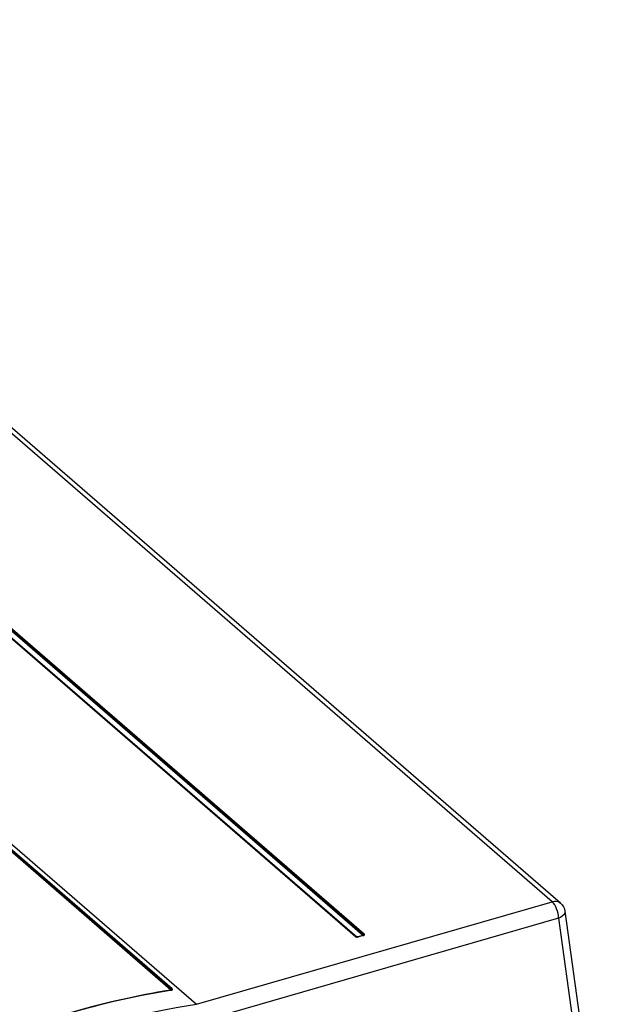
# Model space of a CAD drawing. Header units: inches. Extents: x 0 to 117, y 0 to 83.
# Tile 63 of 64: x 104.47 to 108.01, y 23.17 to 29.15. Entities that reach past the tile are written whole.
import ezdxf

# ---------------------------------------------------------------- set-up
doc = ezdxf.new("R2010")
doc.units = ezdxf.units.IN
doc.header["$LTSCALE"] = 6.431102
doc.header["$MEASUREMENT"] = 0
doc.layers.get('0').update_dxf_attribs({"linetype": 'CONTINUOUS'})

msp = doc.modelspace()

# ---------------------------------------------------------------- linework, layer by layer
at = {"color": 7, "linetype": 'CONTINUOUS'}
for p, q in [((107.7074, 23.7889), (101.5164, 29.1505)), ((107.7589, 23.7803), (101.5679, 29.1418)), ((99.8756, 28.076), (105.5463, 23.1651)), ((106.5106, 23.578), (102.3079, 27.2176)), ((106.5151, 23.5773), (102.3124, 27.2169)), ((102.3181, 27.2155), (106.5208, 23.5759)), ((106.5549, 23.5857), (102.3522, 27.2253)), ((106.5603, 23.59), (102.3577, 27.2296)), ((102.3625, 27.2334), (106.5651, 23.5938)), ((105.3869, 23.2538), (101.1884, 26.8898)), ((105.3925, 23.2572), (101.194, 26.8932)), ((101.1996, 26.8967), (105.3981, 23.2607)), ((105.5463, 23.1651), (107.7074, 23.7889)), ((107.7854, 23.7314), (108.0067, 22.1103)), ((107.7468, 23.6878), (105.581, 23.0626)), ((107.7468, 23.6878), (107.9671, 22.0741)), ((106.5574, 23.5837), (106.5262, 23.5751)), ((106.5593, 23.583), (106.5321, 23.5751)), ((106.5647, 23.591), (106.5632, 23.5914)), ((106.5205, 23.5755), (106.5213, 23.5758)), ((105.3871, 23.2513), (105.3852, 23.251)), ((105.3898, 23.2517), (105.3871, 23.2513)), ((105.3919, 23.2509), (105.39, 23.2506)), ((105.3922, 23.2555), (105.3912, 23.2558)), ((105.3928, 23.2526), (105.3929, 23.2527)), ((105.3928, 23.2526), (105.3929, 23.2526)), ((105.3977, 23.2582), (105.3961, 23.2587))]:
    msp.add_line(p, q, dxfattribs=at)
for points in [[(106.5549, 23.5857), (106.5556, 23.5859), (106.5563, 23.5862), (106.5569, 23.5866), (106.5576, 23.5871), (106.5582, 23.5875), (106.5588, 23.5881), (106.5594, 23.5887), (106.5599, 23.5893), (106.5607, 23.5906)], [(106.5607, 23.5852), (106.5606, 23.5852), (106.5605, 23.585), (106.5603, 23.5849), (106.56, 23.5847), (106.5596, 23.5845), (106.5592, 23.5843), (106.5587, 23.5841), (106.5581, 23.5839), (106.5574, 23.5837)], [(106.5593, 23.583), (106.559, 23.5833), (106.5586, 23.5835), (106.5583, 23.5836), (106.558, 23.5837), (106.5577, 23.5837), (106.5574, 23.5837)], [(106.5607, 23.5906), (106.5612, 23.5911), (106.5617, 23.5917), (106.5622, 23.5921), (106.5627, 23.5926), (106.5633, 23.593), (106.5639, 23.5933), (106.5645, 23.5936), (106.5651, 23.5938)], [(106.5106, 23.578), (106.5112, 23.5782), (106.5118, 23.5782), (106.5124, 23.5783), (106.5129, 23.5782), (106.5135, 23.5781), (106.514, 23.5779), (106.5145, 23.5777), (106.5149, 23.5774), (106.5151, 23.5773)], [(106.519, 23.5756), (106.5194, 23.5756), (106.5201, 23.5757), (106.5208, 23.5759)], [(106.5225, 23.5751), (106.5223, 23.5751), (106.5218, 23.5753), (106.5213, 23.5756), (106.5208, 23.5759)], [(106.5302, 23.5758), (106.5304, 23.5758), (106.5307, 23.5758), (106.531, 23.5758), (106.5314, 23.5756), (106.5317, 23.5754), (106.5321, 23.5751)], [(105.3851, 23.251), (105.3858, 23.2512), (105.3864, 23.2513), (105.3868, 23.2516), (105.3872, 23.2519), (105.3875, 23.2522), (105.3876, 23.2526), (105.3875, 23.253), (105.3873, 23.2534), (105.3869, 23.2538)], [(105.393, 23.2578), (105.392, 23.2566), (105.3915, 23.2561), (105.3909, 23.2556), (105.3903, 23.2551), (105.3896, 23.2547), (105.3889, 23.2544), (105.3883, 23.2541), (105.3876, 23.2539), (105.3869, 23.2538)], [(105.3928, 23.2526), (105.3927, 23.2525), (105.3922, 23.2523), (105.3913, 23.252), (105.39, 23.2517), (105.3898, 23.2517)], [(105.3898, 23.2517), (105.3899, 23.2517), (105.3903, 23.2517), (105.3907, 23.2516), (105.3911, 23.2515), (105.3915, 23.2513), (105.3919, 23.2509)], [(105.393, 23.2578), (105.3936, 23.2584), (105.3942, 23.2589), (105.3948, 23.2593), (105.3954, 23.2597), (105.3961, 23.2601), (105.3968, 23.2603), (105.3974, 23.2606), (105.3981, 23.2607)]]:
    msp.add_lwpolyline(points, dxfattribs=at)
msp.add_arc((106.5227, 23.5798), 0.00588, 311.49478, 321.39327, dxfattribs=at)
for points, knots in [([(107.7074, 23.7889), (107.7121, 23.7903), (107.7296, 23.7937), (107.7492, 23.7887), (107.7589, 23.7803)], [0, 0, 0, 0, 0.275279, 1, 1, 1, 1]), ([(107.7468, 23.6878), (107.7466, 23.7075), (107.7383, 23.7437), (107.7204, 23.7777), (107.7074, 23.7889)], [0, 0, 0, 0, 0.533342, 1, 1, 1, 1]), ([(107.7854, 23.7314), (107.786, 23.7274), (107.7827, 23.7064), (107.7618, 23.6941), (107.7468, 23.6878)], [0, 0, 0, 0, 0.197557, 1, 1, 1, 1]), ([(106.5593, 23.583), (106.562, 23.5838), (106.5657, 23.5845), (106.5687, 23.5897), (106.5658, 23.5907), (106.5647, 23.591)], [0, 0, 0, 0, 0.578791, 0.747679, 1, 1, 1, 1]), ([(106.5603, 23.59), (106.5611, 23.5893), (106.5627, 23.5878), (106.5617, 23.5855), (106.5609, 23.5851)], [0, 0, 0, 0, 0.546186, 1, 1, 1, 1]), ([(106.5302, 23.5758), (106.5273, 23.575), (106.5261, 23.5742), (106.5203, 23.5753), (106.5205, 23.5755)], [0, 0, 0, 0, 0.911978, 1, 1, 1, 1]), ([(104.1859, 22.905), (104.2845, 22.946), (104.6735, 23.0953), (105.0794, 23.2016), (105.3851, 23.251)], [0, 0, 0, 0, 0.256412, 1, 1, 1, 1]), ([(105.3852, 23.251), (105.2851, 23.2347), (104.8772, 23.1551), (104.4794, 23.0258), (104.1892, 22.9053)], [0, 0, 0, 0, 0.243899, 1, 1, 1, 1]), ([(105.39, 23.2506), (105.2896, 23.2344), (104.8802, 23.1547), (104.4809, 23.0249), (104.1898, 22.9039)], [0, 0, 0, 0, 0.243856, 1, 1, 1, 1]), ([(105.3919, 23.2509), (105.3948, 23.2514), (105.3988, 23.2515), (105.402, 23.2567), (105.3989, 23.2578), (105.3977, 23.2582)], [0, 0, 0, 0, 0.57521, 0.731578, 1, 1, 1, 1]), ([(105.3933, 23.2525), (105.3938, 23.2528), (105.3953, 23.2544), (105.393, 23.2552), (105.3922, 23.2555)], [0, 0, 0, 0, 0.400271, 1, 1, 1, 1]), ([(104.2503, 22.7914), (104.3567, 22.8368), (104.776, 23.0007), (105.2151, 23.1156), (105.5459, 23.1654)], [0, 0, 0, 0, 0.256903, 1, 1, 1, 1])]:
    msp.add_open_spline(points, degree=3, knots=knots, dxfattribs=at)
for points in [[(107.7589, 23.7803), (107.773, 23.7681), (107.7829, 23.7497), (107.7854, 23.7314)], [(106.5106, 23.578), (106.5146, 23.5745), (106.5225, 23.5718), (106.5265, 23.5754)]]:
    msp.add_open_spline(points, degree=3, dxfattribs=at)

doc.saveas('drawing.dxf')
